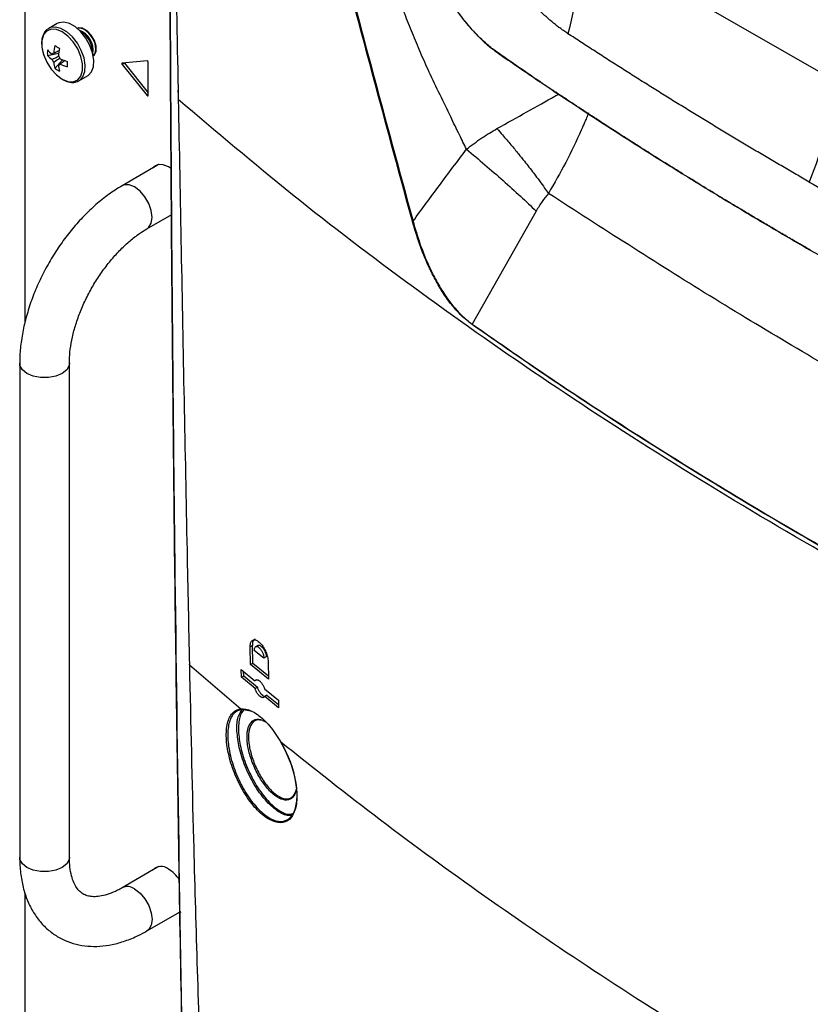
# Model space of a CAD drawing. Header units: millimetres. Extents: x 155400 to 158181, y 110641 to 115017.
# Tile 99 of 126: x 157511 to 157636, y 114228 to 114383. Entities that reach past the tile are written whole.
import ezdxf

# ---------------------------------------------------------------- set-up
doc = ezdxf.new("R2010")
doc.units = ezdxf.units.MM

msp = doc.modelspace()

# ---------------------------------------------------------------- linework, layer by layer
at = {"color": 7, "linetype": 'Continuous', "lineweight": 25}
for p, q in [((157512.27, 114485.14), (157512.27, 114334.98)), ((157639.64, 114372.93), (157599.75, 114395.95)), ((157517.37, 114382.04), (157516.02, 114381.27)), ((157515.81, 114377.03), (157517.59, 114377.37)), ((157516.99, 114374.97), (157518.18, 114376.34)), ((157517.54, 114375.5), (157517.72, 114375.62)), ((157531.47, 114376.17), (157527.54, 114375.82)), ((157527.9, 114375.81), (157527.54, 114375.61)), ((157527.54, 114375.61), (157531.47, 114370.73)), ((157527.9, 114375.81), (157531.63, 114371.17)), ((157531.63, 114370.74), (157531.63, 114375.98)), ((157520.77, 114373.04), (157522.12, 114373.82)), ((157520.72, 114373.01), (157520.77, 114373.04)), ((157531.63, 114370.82), (157531.47, 114370.73)), ((157533.12, 114359.78), (157527.55, 114356.56)), ((157532.99, 114359.8), (157532.77, 114359.57)), ((157533.3, 114359.88), (157533.11, 114359.77)), ((157533.38, 114359.89), (157533.12, 114359.78)), ((157533.12, 114359.77), (157533.12, 114359.78)), ((157531.45, 114349.81), (157535.33, 114352.04)), ((157592.56, 114352.59), (157582.51, 114334.83)), ((157511.46, 114328.69), (157511.46, 114251.12)), ((157519.26, 114251.12), (157519.26, 114328.69)), ((157548, 114284.36), (157547.65, 114284.16)), ((157547.7, 114281.41), (157547.65, 114284.16)), ((157548.06, 114281.62), (157548, 114284.36)), ((157548.86, 114284.38), (157548.51, 114284.17)), ((157549.82, 114282.37), (157548.3, 114283.61)), ((157550.17, 114282.57), (157549.82, 114282.37)), ((157538.09, 114281.37), (157538.09, 114281.37)), ((157538.11, 114281.32), (157546.18, 114274.43)), ((157538.11, 114281.32), (157538.11, 114281.32)), ((157547.7, 114281.41), (157548.06, 114281.62)), ((157550.53, 114279.08), (157547.7, 114281.41)), ((157548.06, 114281.62), (157550.52, 114279.59)), ((157550.47, 114281.83), (157550.53, 114279.08)), ((157546.26, 114280.6), (157548.4, 114278.81)), ((157546.28, 114279.39), (157546.26, 114280.6)), ((157546.28, 114279.39), (157546.64, 114279.59)), ((157548.43, 114277.6), (157546.28, 114279.39)), ((157546.64, 114279.59), (157546.62, 114280.29)), ((157546.64, 114279.59), (157548.78, 114277.81)), ((157548.68, 114278.97), (157548.4, 114278.81)), ((157548.43, 114277.6), (157548.78, 114277.81)), ((157549.91, 114277.57), (157552.08, 114275.79)), ((157550.29, 114276.56), (157549.94, 114276.35)), ((157552.11, 114274.58), (157549.94, 114276.35)), ((157550.29, 114276.56), (157552.1, 114275.09)), ((157552.08, 114275.79), (157552.11, 114274.58)), ((157547.97, 114274), (157546.36, 114274.34)), ((157533.12, 114249.54), (157527.55, 114246.33)), ((157532.99, 114249.57), (157532.77, 114249.34)), ((157533.3, 114249.65), (157533.11, 114249.54)), ((157533.38, 114249.66), (157533.12, 114249.54)), ((157533.12, 114249.54), (157533.12, 114249.54)), ((157512.27, 114245.55), (157512.27, 114116.88)), ((157531.45, 114239.57), (157536.64, 114242.57))]:
    msp.add_line(p, q, dxfattribs=at)
at = {"color": 7, "linetype": 'Continuous', "lineweight": 25, "flags": 128}
for points in [[(157520.77, 114373.04), (157520.85, 114373.09), (157521.38, 114373.65), (157521.69, 114374.47), (157521.75, 114375.48), (157521.56, 114376.62), (157521.14, 114377.81), (157520.52, 114378.94), (157519.74, 114379.94), (157518.86, 114380.73), (157517.94, 114381.26), (157517.06, 114381.48), (157516.28, 114381.39), (157515.99, 114381.25)], [(157522.12, 114373.82), (157522.2, 114373.87), (157522.73, 114374.42), (157523.03, 114375.24), (157523.1, 114376.26), (157522.91, 114377.4), (157522.49, 114378.58), (157521.87, 114379.72), (157521.08, 114380.72), (157520.2, 114381.51), (157519.29, 114382.04), (157518.41, 114382.26), (157517.63, 114382.16), (157517.37, 114382.04)], [(157523.02, 114376.93), (157523.17, 114377.06), (157523.45, 114377.64), (157523.46, 114378.45), (157523.2, 114379.35), (157522.7, 114380.21), (157522.05, 114380.89), (157521.35, 114381.29), (157520.7, 114381.33), (157520.52, 114381.26)], [(157523.01, 114376.94), (157523.3, 114377.31), (157523.43, 114378.02), (157523.3, 114378.88), (157522.91, 114379.76), (157522.34, 114380.53), (157521.66, 114381.08), (157520.99, 114381.31), (157520.52, 114381.26)], [(157518.14, 114373.28), (157519.04, 114372.91), (157519.88, 114372.87), (157520.57, 114373.16), (157521.07, 114373.76), (157521.33, 114374.63), (157521.33, 114375.69), (157521.07, 114376.86), (157520.57, 114378.03), (157519.88, 114379.13), (157519.04, 114380.05), (157518.14, 114380.72), (157517.23, 114381.1), (157516.4, 114381.14), (157515.7, 114380.84), (157515.21, 114380.24), (157514.95, 114379.37), (157514.95, 114378.31), (157515.21, 114377.15), (157515.7, 114375.97), (157516.4, 114374.88), (157517.23, 114373.96), (157518.14, 114373.28)], [(157527.54, 114375.82), (157527.52, 114375.82), (157527.5, 114375.8), (157527.49, 114375.78), (157527.49, 114375.75), (157527.49, 114375.71), (157527.5, 114375.68), (157527.52, 114375.64), (157527.54, 114375.61)], [(157527.87, 114375.85), (157527.87, 114375.85), (157527.9, 114375.81)], [(157531.47, 114370.73), (157531.49, 114370.7), (157531.52, 114370.68), (157531.55, 114370.67), (157531.57, 114370.67), (157531.59, 114370.67), (157531.61, 114370.69), (157531.62, 114370.71), (157531.63, 114370.74)], [(157535.28, 114359.19), (157534.81, 114359.51), (157533.97, 114359.85), (157533.21, 114359.87), (157532.6, 114359.56), (157532.41, 114359.37)], [(157531.46, 114349.81), (157531.74, 114350.03), (157532.13, 114350.69), (157532.26, 114351.59), (157532.13, 114352.66), (157531.74, 114353.77), (157531.13, 114354.83), (157530.36, 114355.72), (157529.5, 114356.37), (157528.65, 114356.71), (157527.88, 114356.7), (157527.55, 114356.56)], [(157519.26, 114328.68), (157519.21, 114328.34), (157518.84, 114327.67), (157518.12, 114327.1), (157517.13, 114326.68), (157515.97, 114326.47), (157514.75, 114326.47), (157513.59, 114326.68), (157512.6, 114327.1), (157511.89, 114327.67), (157511.51, 114328.34), (157511.46, 114328.69)], [(157519.26, 114251.12), (157519.21, 114250.77), (157518.84, 114250.1), (157518.12, 114249.53), (157517.13, 114249.11), (157515.97, 114248.9), (157514.75, 114248.9), (157513.59, 114249.11), (157512.6, 114249.53), (157511.89, 114250.1), (157511.51, 114250.77), (157511.46, 114251.12)], [(157529.5, 114246.14), (157530.36, 114245.49), (157531.13, 114244.59), (157531.74, 114243.54), (157532.13, 114242.42), (157532.26, 114241.36), (157532.13, 114240.45), (157531.74, 114239.79), (157531.45, 114239.57)], [(157536.31, 114242.38), (157536.73, 114242.51), (157536.81, 114242.55)]]:
    msp.add_lwpolyline(points, dxfattribs=at)
at = {"color": 7, "linetype": 'Continuous', "lineweight": 25}
for centre, radius, start, end in [((157519.57, 114377.83), 3.41, 350.7486, 68.8122), ((157519.26, 114377.65), 3.6, 358.8506, 61.144), ((157526.54, 114376.47), 9.77, 167.7, 174.567), ((157525.61, 114392.63), 16.5, 238.5426, 241.4628), ((157521.33, 114377.45), 5.53, 175.64, 184.36), ((157519.74, 114381.69), 5.48, 224.1814, 234.2778), ((157519.74, 114380.84), 5.48, 224.1814, 234.2778), ((157516.84, 114377.03), 0.36, 94.0392, 145.9716), ((157527.26, 114376.05), 9.77, 167.7, 174.567), ((157516.16, 114375.86), 1.77, 21.1423, 38.8577), ((157518.19, 114377.03), 1.77, 201.1423, 218.8577), ((157522.27, 114376.47), 5.48, 185.7248, 195.8206), ((157517.52, 114375.86), 0.36, 274.0392, 325.9716), ((157523, 114376.05), 5.48, 185.7248, 195.8206), ((157521.88, 114385.38), 9.77, 245.4356, 252.3023), ((157521.88, 114384.54), 9.77, 245.4356, 252.3023), ((157535.4, 114375.66), 16.5, 178.5397, 181.4603), ((157531.43, 114375.98), 0.198, 358.8081, 78.781), ((157520.12, 114379.54), 5.53, 235.6424, 244.363), ((157536.37, 114371.5), 0.0611, 132.3554, 232.9058), ((157533.69, 114247.94), 1.74, 50.0303, 136.908), ((157531.78, 114244.43), 5.71, 33.2626, 58.0188), ((157528.37, 114244.62), 1.9, 53.2426, 115.0564)]:
    msp.add_arc(centre, radius, start, end, dxfattribs=at)
for points, knots in [([(157535.37, 114459.18), (157535.46, 114441.39), (157535.55, 114421.52), (157535.93, 114393.42), (157536.13, 114381.93), (157536.31, 114372.55), (157536.34, 114371.45)], [0, 0, 0, 0, 0.605888, 0.677171, 0.962307, 1, 1, 1, 1]), ([(157539.67, 114110.42), (157539.17, 114128.47), (157538.16, 114164.57), (157536.99, 114218.95), (157536.08, 114273.5), (157535.42, 114330.54), (157535, 114390.05), (157535, 114431.44), (157535, 114452.14)], [0, 0, 0, 0, 0.159941, 0.319882, 0.479846, 0.639809, 0.819901, 1, 1, 1, 1]), ([(157535, 114452.03), (157535, 114431.33), (157535, 114389.93), (157535.31, 114346.71), (157535.6, 114316.12), (157536.06, 114274.08), (157537.17, 114203.28), (157538.85, 114140.94), (157539.67, 114110.3)], [0, 0, 0, 0, 0.180095, 0.360191, 0.377735, 0.447914, 0.728634, 1, 1, 1, 1]), ([(157581.61, 114362.29), (157581.25, 114363.04), (157580.42, 114364.73), (157579.03, 114367.57), (157577.44, 114370.87), (157575.83, 114374.22), (157574.38, 114377.45), (157573.11, 114380.49), (157571.96, 114383.42), (157570.65, 114386.98), (157569.18, 114391.33), (157567.97, 114395.28), (157567.17, 114398.06), (157566.75, 114399.54), (157566.33, 114401.04), (157565.91, 114402.57), (157565.5, 114404.12), (157565.02, 114405.94), (157564.41, 114408.34), (157563.58, 114411.65), (157562.58, 114415.63), (157561.54, 114419.78), (157560.58, 114423.54), (157559.65, 114427.06), (157558.58, 114430.94), (157557.29, 114435.28), (157555.76, 114440.03), (157554.07, 114444.73), (157552.79, 114447.89), (157552.16, 114449.46)], [0, 0, 0, 0, 0.026668, 0.060584, 0.101979, 0.144711, 0.180837, 0.216471, 0.251533, 0.282923, 0.340106, 0.401029, 0.417574, 0.434353, 0.451362, 0.468595, 0.486047, 0.503712, 0.529821, 0.566983, 0.615065, 0.663692, 0.706365, 0.741505, 0.782176, 0.837243, 0.888759, 0.944634, 1, 1, 1, 1]), ([(157573.12, 114350.98), (157569.91, 114362.8), (157563.49, 114386.45), (157555.06, 114419.1), (157549.91, 114439.95), (157547.71, 114448.85)], [0, 0, 0, 0, 0.364441, 0.728882, 1, 1, 1, 1]), ([(157547.86, 114448.86), (157550.05, 114439.97), (157555.19, 114419.11), (157563.59, 114386.46), (157570.01, 114362.81), (157573.22, 114350.98)], [0, 0, 0, 0, 0.2711165, 0.6355573, 1, 1, 1, 1]), ([(157561.8, 114426.58), (157562.3, 114425.33), (157563.3, 114422.81), (157564.8, 114419.03), (157566.32, 114415.23), (157567.81, 114411.53), (157569.34, 114407.74), (157570.88, 114403.96), (157572.46, 114400.08), (157573.73, 114396.98), (157574.77, 114394.46), (157575.38, 114392.99), (157575.79, 114392), (157575.99, 114391.52), (157576.16, 114391.11), (157576.43, 114390.49), (157576.78, 114389.73), (157577.37, 114388.51), (157578.17, 114387.04), (157579.21, 114385.33), (157580.31, 114383.71), (157581.48, 114382.19), (157582.49, 114381.02), (157583.32, 114380.14), (157583.96, 114379.51), (157584.6, 114378.92), (157585.24, 114378.38), (157585.77, 114377.97), (157586.2, 114377.66), (157586.6, 114377.37), (157587.21, 114376.95), (157587.94, 114376.44), (157588.74, 114375.89), (157589.98, 114375.04), (157593.52, 114372.63), (157601.31, 114367.43), (157609.7, 114362.05), (157616.8, 114357.65), (157620.48, 114355.39), (157624.2, 114353.14), (157627.94, 114350.91), (157631.7, 114348.7), (157634.23, 114347.23), (157635.49, 114346.5)], [0, 0, 0, 0, 0.031284, 0.062751, 0.094402, 0.126236, 0.155226, 0.189353, 0.220909, 0.25247, 0.267047, 0.284028, 0.289608, 0.291918, 0.296009, 0.299803, 0.307619, 0.31543, 0.331096, 0.346583, 0.362282, 0.377852, 0.393414, 0.401266, 0.409107, 0.417055, 0.424723, 0.43249, 0.436205, 0.440259, 0.447127, 0.458026, 0.466612, 0.475796, 0.502453, 0.593159, 0.751228, 0.792682, 0.834141, 0.875604, 0.91707, 0.958536, 1, 1, 1, 1]), ([(157635.6, 114346.44), (157634.96, 114346.81), (157633.69, 114347.54), (157631.82, 114348.63), (157629.99, 114349.71), (157628.21, 114350.76), (157626.48, 114351.79), (157624.79, 114352.79), (157623.15, 114353.78), (157621.55, 114354.75), (157620, 114355.69), (157618.5, 114356.61), (157617.04, 114357.51), (157615.62, 114358.39), (157614.24, 114359.24), (157612.91, 114360.07), (157611.63, 114360.88), (157610.38, 114361.66), (157609.18, 114362.42), (157608.02, 114363.16), (157606.9, 114363.87), (157605.83, 114364.56), (157604.79, 114365.23), (157603.8, 114365.87), (157602.85, 114366.49), (157601.93, 114367.08), (157601.06, 114367.65), (157600.23, 114368.19), (157599.44, 114368.71), (157598.69, 114369.21), (157597.98, 114369.68), (157597.31, 114370.12), (157596.67, 114370.54), (157596.08, 114370.94), (157595.52, 114371.31), (157595.01, 114371.65), (157594.53, 114371.97), (157594.09, 114372.27), (157593.69, 114372.53), (157593.33, 114372.78), (157593.01, 114373), (157592.72, 114373.19), (157592.47, 114373.36), (157592.27, 114373.5), (157592.09, 114373.61), (157591.96, 114373.7), (157591.87, 114373.77), (157591.17, 114374.24), (157590.15, 114374.93), (157588.96, 114375.75), (157588.22, 114376.26), (157587.62, 114376.68), (157587.03, 114377.09), (157586.44, 114377.5), (157585.96, 114377.85), (157585.44, 114378.25), (157584.73, 114378.83), (157583.56, 114379.92), (157581.98, 114381.61), (157580.52, 114383.47), (157579.31, 114385.26), (157578.39, 114386.75), (157577.46, 114388.43), (157576.75, 114389.87), (157576.09, 114391.36), (157575.63, 114392.5), (157575.13, 114393.69), (157574.78, 114394.56), (157574.22, 114395.91), (157573.38, 114397.94), (157571.75, 114401.93), (157569.6, 114407.21), (157566.94, 114413.78), (157564.38, 114420.18), (157562.67, 114424.52), (157561.84, 114426.61)], [0, 0, 0, 0, 0.020968, 0.041486, 0.061552, 0.081167, 0.100331, 0.119043, 0.137303, 0.155112, 0.172469, 0.189375, 0.205828, 0.22183, 0.23738, 0.252478, 0.267125, 0.28132, 0.295063, 0.308355, 0.321195, 0.333584, 0.345522, 0.357009, 0.368044, 0.378628, 0.388762, 0.398444, 0.407676, 0.416458, 0.424789, 0.43267, 0.4401, 0.447081, 0.453611, 0.459691, 0.465321, 0.470501, 0.475231, 0.479512, 0.483343, 0.486724, 0.489656, 0.492139, 0.494172, 0.495755, 0.49689, 0.497575, 0.520695, 0.533118, 0.540259, 0.547383, 0.554489, 0.561578, 0.568649, 0.571695, 0.580347, 0.594613, 0.614482, 0.639958, 0.652368, 0.666022, 0.680919, 0.697061, 0.702889, 0.718679, 0.725628, 0.732841, 0.740319, 0.759637, 0.783599, 0.840277, 0.891798, 0.947924, 1, 1, 1, 1]), ([(157597.54, 114380.43), (157597.32, 114380.58), (157596.94, 114380.84), (157596.38, 114381.24), (157595.85, 114381.64), (157594.72, 114382.54), (157593.04, 114384.04), (157590.89, 114386.33), (157588.84, 114388.89), (157586.93, 114391.68), (157585.47, 114394.15), (157584.41, 114396.19), (157583.68, 114397.71), (157582.98, 114399.29), (157582.56, 114400.36), (157582.33, 114400.94)], [0, 0, 0, 0, 0.036569, 0.062495, 0.093014, 0.12499, 0.249947, 0.374831, 0.499852, 0.62501, 0.749827, 0.812057, 0.874927, 0.931731, 1, 1, 1, 1]), ([(157516, 114381.22), (157515.95, 114381.2), (157515.66, 114381.09), (157515.3, 114380.6), (157514.97, 114379.83), (157514.87, 114378.88), (157514.98, 114377.85), (157515.22, 114377.15), (157515.33, 114376.83)], [0, 0, 0, 0, 0.037791, 0.228231, 0.418766, 0.617712, 0.823002, 1, 1, 1, 1]), ([(157635.43, 114357.14), (157634.74, 114357.54), (157633.35, 114358.35), (157631.28, 114359.56), (157629.19, 114360.78), (157627.11, 114362.01), (157625.02, 114363.26), (157622.92, 114364.51), (157620.82, 114365.78), (157618.72, 114367.05), (157616.61, 114368.34), (157614.5, 114369.64), (157612.39, 114370.95), (157610.28, 114372.27), (157608.16, 114373.61), (157606.04, 114374.95), (157603.92, 114376.3), (157601.79, 114377.67), (157599.67, 114379.05), (157598.25, 114379.97), (157597.54, 114380.43)], [0, 0, 0, 0, 0.052918, 0.10615, 0.159697, 0.213556, 0.267727, 0.322211, 0.377005, 0.432109, 0.487522, 0.543243, 0.599272, 0.655607, 0.712248, 0.769194, 0.826442, 0.883994, 0.941847, 1, 1, 1, 1]), ([(157516.54, 114376.4), (157516.62, 114376.43), (157516.96, 114376.6), (157517.3, 114376.77), (157517.56, 114376.9)], [0, 0, 0, 0, 0.23369, 1, 1, 1, 1]), ([(157516.81, 114377.39), (157516.89, 114377.43), (157517.17, 114377.57), (157517.46, 114377.71), (157517.67, 114377.81)], [0, 0, 0, 0, 0.257038, 1, 1, 1, 1]), ([(157517.8, 114376.58), (157517.54, 114376.41), (157517.21, 114376.19), (157516.89, 114375.97), (157516.81, 114375.92)], [0, 0, 0, 0, 0.775243, 1, 1, 1, 1]), ([(157518.6, 114376.2), (157518.41, 114376.06), (157518.15, 114375.88), (157517.88, 114375.71), (157517.82, 114375.66)], [0, 0, 0, 0, 0.74301, 1, 1, 1, 1]), ([(157518.17, 114373.25), (157518.33, 114373.17), (157518.8, 114372.92), (157519.54, 114372.75), (157520.25, 114372.77), (157520.58, 114372.97), (157520.69, 114373.04)], [0, 0, 0, 0, 0.181956, 0.528848, 0.834368, 1, 1, 1, 1]), ([(157536.31, 114371.5), (157536.32, 114371.18), (157536.33, 114370.78), (157536.33, 114370.38), (157536.34, 114370.29)], [0, 0, 0, 0, 0.783143, 1, 1, 1, 1]), ([(157536.34, 114371.45), (157536.34, 114371.37), (157536.35, 114370.96), (157536.36, 114370.51), (157536.36, 114370.14), (157536.36, 114370.1)], [0, 0, 0, 0, 0.1789254, 0.8946268, 1, 1, 1, 1]), ([(157586.4, 114365.52), (157587.98, 114366.41), (157591.18, 114368.2), (157594.4, 114370), (157595.93, 114370.86), (157596.15, 114370.98)], [0, 0, 0, 0, 0.457611, 0.924239, 1, 1, 1, 1]), ([(157757.64, 114242.35), (157748.96, 114245.76), (157731.6, 114252.57), (157706.52, 114263.56), (157682.17, 114275.07), (157658.62, 114287.15), (157635.89, 114299.75), (157614.05, 114312.87), (157593.1, 114326.47), (157573.13, 114340.55), (157554.08, 114355.05), (157542.27, 114365.08), (157536.36, 114370.1)], [0, 0, 0, 0, 0.100013, 0.199862, 0.299712, 0.399716, 0.499806, 0.599806, 0.69988, 0.799952, 0.89994, 1, 1, 1, 1]), ([(157536.36, 114370.1), (157536.51, 114362.23), (157536.81, 114346.48), (157537.26, 114322.88), (157537.7, 114301.16), (157537.98, 114287.31), (157538.11, 114281.32)], [0, 0, 0, 0, 0.26583, 0.531661, 0.797492, 1, 1, 1, 1]), ([(157600.77, 114367.98), (157600.75, 114367.93), (157600.63, 114367.62), (157600.4, 114367.07), (157600.1, 114366.37), (157599.84, 114365.78), (157598.96, 114363.77), (157597.34, 114360.33), (157595.41, 114356.97), (157594.47, 114355.35)], [0, 0, 0, 0, 0.010907, 0.07768, 0.135026, 0.183048, 0.221846, 0.623225, 1, 1, 1, 1]), ([(157581.61, 114362.29), (157582.41, 114362.9), (157583.98, 114364.1), (157585.6, 114365.05), (157586.4, 114365.52)], [0, 0, 0, 0, 0.5114981, 1, 1, 1, 1]), ([(157586.4, 114365.52), (157586.69, 114365.19), (157587.43, 114364.36), (157588.56, 114363.04), (157589.71, 114361.66), (157590.65, 114360.49), (157591.45, 114359.47), (157592.24, 114358.44), (157593.06, 114357.33), (157593.82, 114356.28), (157594.28, 114355.63), (157594.47, 114355.35)], [0, 0, 0, 0, 0.096899, 0.247571, 0.387508, 0.500493, 0.589027, 0.685119, 0.801331, 0.915716, 1, 1, 1, 1]), ([(157573.22, 114350.98), (157574.6, 114352.86), (157577.38, 114356.65), (157580.2, 114360.4), (157581.61, 114362.29)], [0, 0, 0, 0, 0.497363, 1, 1, 1, 1]), ([(157581.61, 114362.29), (157582.58, 114361.48), (157584.54, 114359.84), (157587.39, 114357.35), (157590.12, 114354.89), (157591.75, 114353.35), (157592.56, 114352.59)], [0, 0, 0, 0, 0.245291, 0.495477, 0.747992, 1, 1, 1, 1]), ([(157527.55, 114356.56), (157527.18, 114356.34), (157526.12, 114355.7), (157524.41, 114354.45), (157522.47, 114352.76), (157520.62, 114350.86), (157518.9, 114348.78), (157517.31, 114346.56), (157515.88, 114344.21), (157514.62, 114341.77), (157513.55, 114339.26), (157512.68, 114336.72), (157512.03, 114334.17), (157511.61, 114331.69), (157511.47, 114329.87), (157511.46, 114328.9), (157511.46, 114328.69)], [0, 0, 0, 0, 0.042687, 0.121522, 0.200167, 0.278586, 0.35676, 0.434746, 0.512638, 0.590541, 0.668547, 0.746759, 0.825296, 0.904264, 0.979289, 1, 1, 1, 1]), ([(157635.43, 114357.14), (157638.71, 114355.25), (157642, 114353.37), (157647, 114350.58), (157650.34, 114348.73), (157655.39, 114345.96), (157660.48, 114343.23), (157665.61, 114340.51), (157670.78, 114337.81), (157674.25, 114336.03), (157675.99, 114335.15)], [0, 0, 0, 0, 0.25, 0.25, 0.375, 0.5, 0.625, 0.75, 0.875, 1, 1, 1, 1]), ([(157594.47, 114355.35), (157594.13, 114354.94), (157593.43, 114354.1), (157592.86, 114353.1), (157592.56, 114352.59)], [0, 0, 0, 0, 0.4789374, 1, 1, 1, 1]), ([(157699.51, 114294.71), (157690.42, 114299.4), (157672.22, 114308.78), (157645.7, 114323.78), (157619.67, 114339.12), (157602.87, 114349.94), (157594.47, 114355.35)], [0, 0, 0, 0, 0.249944, 0.5, 0.750057, 1, 1, 1, 1]), ([(157582.5, 114334.76), (157581.93, 114335.21), (157580.89, 114336.02), (157579.44, 114337.64), (157578.09, 114339.45), (157576.81, 114341.56), (157575.46, 114344.27), (157574.17, 114347.44), (157573.47, 114349.8), (157573.12, 114350.98)], [0, 0, 0, 0, 0.134412, 0.245613, 0.356879, 0.487855, 0.618997, 0.809329, 1, 1, 1, 1]), ([(157573.22, 114350.98), (157573.56, 114349.8), (157574.25, 114347.46), (157575.52, 114344.29), (157576.86, 114341.6), (157578.13, 114339.49), (157579.47, 114337.69), (157580.91, 114336.09), (157581.95, 114335.23), (157582.51, 114334.83), (157582.51, 114334.83)], [0, 0, 0, 0, 0.190847, 0.381353, 0.512486, 0.643451, 0.754624, 0.865729, 0.999997, 1, 1, 1, 1]), ([(157519.26, 114328.69), (157519.27, 114328.98), (157519.28, 114329.83), (157519.45, 114331.36), (157519.83, 114333.29), (157520.41, 114335.3), (157521.19, 114337.34), (157522.14, 114339.38), (157523.25, 114341.36), (157524.51, 114343.25), (157525.87, 114345), (157527.31, 114346.58), (157528.79, 114347.95), (157530.19, 114349.03), (157531.06, 114349.57), (157531.45, 114349.81)], [0, 0, 0, 0, 0.041487, 0.121235, 0.201565, 0.282515, 0.363994, 0.445858, 0.52794, 0.610066, 0.692013, 0.773596, 0.854647, 0.935019, 1, 1, 1, 1]), ([(157635.49, 114346.5), (157643.18, 114342.16), (157658.56, 114333.49), (157675.7, 114324.72), (157685.95, 114319.74), (157689.03, 114318.2), (157692.14, 114316.95), (157695.15, 114316.49), (157697.89, 114316.78), (157699.65, 114317.27), (157700.35, 114317.82), (157700.37, 114317.84)], [0, 0, 0, 0, 0.362856, 0.725723, 0.771088, 0.816445, 0.861812, 0.907346, 0.952903, 0.99829, 1, 1, 1, 1]), ([(157635.6, 114346.44), (157635.57, 114346.42), (157635.54, 114346.42), (157635.5, 114346.44), (157635.49, 114346.47), (157635.49, 114346.5)], [0, 0, 0, 0, 0.5, 0.5, 1, 1, 1, 1]), ([(157695.08, 114269.77), (157689.99, 114272.21), (157679.82, 114277.08), (157664.96, 114284.67), (157650.39, 114292.46), (157636.13, 114300.48), (157622.19, 114308.72), (157608.58, 114317.2), (157595.3, 114325.85), (157586.77, 114331.79), (157582.5, 114334.76)], [0, 0, 0, 0, 0.124304, 0.2486083, 0.3732211, 0.4978339, 0.6232177, 0.7486014, 0.8743008, 1, 1, 1, 1]), ([(157582.51, 114334.83), (157586.77, 114331.87), (157595.28, 114325.95), (157608.55, 114317.3), (157622.18, 114308.82), (157636.13, 114300.57), (157650.38, 114292.55), (157664.93, 114284.77), (157679.8, 114277.17), (157689.99, 114272.28), (157695.09, 114269.84)], [0, 0, 0, 0, 0.125383, 0.250767, 0.376467, 0.502166, 0.626471, 0.750776, 0.875388, 1, 1, 1, 1]), ([(157547.65, 114284.16), (157547.66, 114284.36), (157547.68, 114284.77), (157547.91, 114285.15), (157548.25, 114285.31), (157548.69, 114285.2), (157549.17, 114284.84), (157549.65, 114284.27), (157550.06, 114283.54), (157550.35, 114282.76), (157550.46, 114282.18), (157550.47, 114281.89), (157550.47, 114281.83)], [0, 0, 0, 0, 0.105664, 0.211291, 0.317898, 0.42617, 0.535715, 0.645566, 0.754613, 0.862132, 0.968107, 1, 1, 1, 1]), ([(157548.39, 114285.4), (157548.29, 114285.31), (157548.09, 114285.14), (157548, 114284.71), (157548, 114284.43), (157548, 114284.36)], [0, 0, 0, 0, 0.436008, 0.866386, 1, 1, 1, 1]), ([(157548.3, 114283.61), (157548.31, 114283.74), (157548.32, 114283.93), (157548.41, 114284.09), (157548.53, 114284.21), (157548.74, 114284.23), (157548.99, 114284.09), (157549.19, 114283.89), (157549.38, 114283.65), (157549.55, 114283.36), (157549.68, 114283.05), (157549.78, 114282.73), (157549.8, 114282.51), (157549.82, 114282.37)], [0, 0, 0, 0, 0.119549, 0.183486, 0.250084, 0.374877, 0.499653, 0.569405, 0.634404, 0.749734, 0.814194, 0.877447, 1, 1, 1, 1]), ([(157548.87, 114284.36), (157548.9, 114284.38), (157549, 114284.44), (157549.21, 114284.38), (157549.47, 114284.19), (157549.73, 114283.88), (157549.95, 114283.49), (157550.1, 114283.07), (157550.16, 114282.76), (157550.17, 114282.61), (157550.17, 114282.57)], [0, 0, 0, 0, 0.0916109, 0.235779, 0.3816415, 0.5279407, 0.6732023, 0.8164334, 0.9575778, 1, 1, 1, 1]), ([(157538.11, 114281.32), (157538.31, 114272.17), (157538.8, 114250.09), (157539.88, 114215.27), (157541.11, 114183.26), (157542, 114164.14), (157542.29, 114157.77)], [0, 0, 0, 0, 0.220386, 0.532221, 0.844084, 1, 1, 1, 1]), ([(157548.4, 114278.81), (157548.46, 114278.88), (157548.57, 114279), (157548.83, 114279), (157549.12, 114278.84), (157549.42, 114278.53), (157549.69, 114278.12), (157549.85, 114277.77), (157549.91, 114277.59), (157549.91, 114277.57)], [0, 0, 0, 0, 0.161543, 0.323015, 0.486158, 0.650437, 0.814196, 0.976015, 1, 1, 1, 1]), ([(157548.78, 114277.81), (157548.84, 114277.65), (157548.96, 114277.33), (157549.22, 114276.91), (157549.51, 114276.59), (157549.79, 114276.39), (157549.94, 114276.39), (157550.01, 114276.39)], [0, 0, 0, 0, 0.20726, 0.414428, 0.623922, 0.836127, 1, 1, 1, 1]), ([(157549.94, 114276.35), (157549.88, 114276.29), (157549.77, 114276.16), (157549.51, 114276.17), (157549.22, 114276.33), (157548.92, 114276.63), (157548.65, 114277.05), (157548.5, 114277.39), (157548.43, 114277.58), (157548.43, 114277.6)], [0, 0, 0, 0, 0.161465, 0.32286, 0.485894, 0.650123, 0.813942, 0.975878, 1, 1, 1, 1]), ([(157552.4, 114269.3), (157552.89, 114268.36), (157553.88, 114266.48), (157554.78, 114263.42), (157555.1, 114260.63), (157554.78, 114258.38), (157553.88, 114256.91), (157552.47, 114256.38), (157550.71, 114256.88), (157548.8, 114258.37), (157546.96, 114260.69), (157545.41, 114263.58), (157544.33, 114266.67), (157543.83, 114269.58), (157543.94, 114272.02), (157544.65, 114273.73), (157545.53, 114274.33), (157546.1, 114274.42), (157546.18, 114274.43)], [0, 0, 0, 0, 0.065695, 0.131411, 0.196595, 0.261503, 0.326685, 0.392588, 0.459405, 0.526987, 0.594838, 0.662269, 0.728724, 0.794097, 0.85882, 0.923647, 0.989268, 1, 1, 1, 1]), ([(157546.36, 114274.34), (157545.9, 114274.2), (157545.37, 114274.04), (157544.67, 114273.18), (157544.17, 114271.98), (157544.06, 114269.58), (157544.55, 114266.71), (157545.61, 114263.67), (157547.13, 114260.83), (157548.34, 114259.3), (157549.56, 114258.05), (157550.82, 114257.07), (157552.54, 114256.58), (157553.91, 114257.09), (157554.81, 114258.53), (157555.12, 114260.75), (157554.8, 114263.49), (157553.92, 114266.51), (157552.95, 114268.36), (157552.46, 114269.29)], [0, 0, 0, 0, 0.0666309, 0.0763559, 0.1411814, 0.2058976, 0.2712607, 0.3377104, 0.4051443, 0.4727547, 0.4730075, 0.5406021, 0.60743, 0.6733383, 0.7385204, 0.8034216, 0.8685965, 0.9343041, 1, 1, 1, 1]), ([(157545.57, 114270.9), (157545.57, 114270.94), (157545.54, 114271.8), (157545.64, 114273.2), (157546.17, 114273.96), (157546.4, 114274.29)], [0, 0, 0, 0, 0.023997, 0.567147, 1, 1, 1, 1]), ([(157546.66, 114274.33), (157546.41, 114273.97), (157545.85, 114273.2), (157545.82, 114271.71), (157545.8, 114270.9)], [0, 0, 0, 0, 0.454795, 1, 1, 1, 1]), ([(157546.18, 114274.43), (157546.18, 114274.43), (157546.69, 114274.48), (157547.84, 114274.24), (157549.75, 114272.88), (157551.31, 114271.04), (157552.14, 114269.74), (157552.4, 114269.3), (157552.4, 114269.3)], [0, 0, 0, 0, 0.000005, 0.288178, 0.576333, 0.864826, 0.999995, 1, 1, 1, 1]), ([(157547.18, 114269.47), (157547.17, 114269.93), (157547.14, 114270.98), (157547.41, 114271.74), (157547.83, 114272.41), (157548.4, 114272.83), (157549.3, 114272.86), (157549.91, 114272.46), (157550.08, 114272.34)], [0, 0, 0, 0, 0.1777938, 0.4158484, 0.4186895, 0.6626475, 0.9068728, 1, 1, 1, 1]), ([(157549.71, 114272.57), (157549.33, 114272.65), (157548.57, 114272.8), (157547.78, 114272.12), (157547.37, 114270.96), (157547.4, 114269.91), (157547.41, 114269.47)], [0, 0, 0, 0, 0.264118, 0.535005, 0.802383, 1, 1, 1, 1]), ([(157554.23, 114257.78), (157554.04, 114257.72), (157553.38, 114257.55), (157551.89, 114258.31), (157550.02, 114259.98), (157548.24, 114262.46), (157546.81, 114265.36), (157545.83, 114268.34), (157545.66, 114270.07), (157545.57, 114270.9)], [0, 0, 0, 0, 0.065305, 0.223642, 0.383249, 0.54253, 0.699845, 0.854366, 1, 1, 1, 1]), ([(157545.8, 114270.9), (157545.89, 114270.07), (157546.06, 114268.38), (157547.02, 114265.44), (157548.42, 114262.59), (157550.17, 114260.14), (157552, 114258.5), (157553.48, 114257.74), (157554.15, 114257.92), (157554.36, 114257.97)], [0, 0, 0, 0, 0.144662, 0.298151, 0.454431, 0.612683, 0.771277, 0.928613, 1, 1, 1, 1]), ([(157554.89, 114261.63), (157554.74, 114261.22), (157554.42, 114260.39), (157553.44, 114259.98), (157552.21, 114260.29), (157550.87, 114261.3), (157549.57, 114262.88), (157548.44, 114264.85), (157547.61, 114266.98), (157547.26, 114268.55), (157547.19, 114269.32), (157547.18, 114269.47)], [0, 0, 0, 0, 0.120275, 0.244581, 0.369039, 0.49233, 0.613442, 0.732608, 0.853256, 0.969961, 1, 1, 1, 1]), ([(157547.41, 114269.47), (157547.42, 114269.32), (157547.49, 114268.57), (157547.83, 114267.03), (157548.64, 114264.95), (157549.74, 114263.02), (157551, 114261.47), (157552.31, 114260.48), (157553.5, 114260.18), (157554.46, 114260.57), (157554.77, 114261.39), (157554.92, 114261.8)], [0, 0, 0, 0, 0.029809, 0.146349, 0.266783, 0.385758, 0.506703, 0.62984, 0.75414, 0.878276, 1, 1, 1, 1]), ([(157552.4, 114269.3), (157557.58, 114265.18), (157567.94, 114256.94), (157584.41, 114244.97), (157601.51, 114233.3), (157619.29, 114221.97), (157637.7, 114210.98), (157656.74, 114200.35), (157676.35, 114190.1), (157696.55, 114180.24), (157717.25, 114170.75), (157731.5, 114164.78), (157738.63, 114161.79)], [0, 0, 0, 0, 0.100003, 0.200035, 0.300159, 0.400217, 0.50023, 0.600324, 0.700383, 0.800282, 0.900117, 1, 1, 1, 1]), ([(157511.46, 114251.12), (157511.47, 114250.69), (157511.49, 114249.45), (157511.73, 114247.49), (157512.27, 114245.31), (157513.09, 114243.33), (157514.16, 114241.57), (157515.46, 114240.09), (157516.94, 114238.9), (157518.56, 114238.01), (157520.31, 114237.42), (157522.14, 114237.12), (157524.05, 114237.11), (157526.02, 114237.38), (157528.04, 114237.95), (157529.87, 114238.7), (157531, 114239.32), (157531.45, 114239.57)], [0, 0, 0, 0, 0.04053, 0.116049, 0.191484, 0.265807, 0.338144, 0.408033, 0.475665, 0.541758, 0.607242, 0.672869, 0.739592, 0.808105, 0.878687, 0.951125, 1, 1, 1, 1]), ([(157527.55, 114246.33), (157527.31, 114246.19), (157526.6, 114245.8), (157525.48, 114245.33), (157524.29, 114245.01), (157523.26, 114244.9), (157522.4, 114244.97), (157521.68, 114245.19), (157521.08, 114245.56), (157520.53, 114246.12), (157520.06, 114246.89), (157519.66, 114247.9), (157519.38, 114249.16), (157519.27, 114250.3), (157519.26, 114250.98), (157519.26, 114251.12)], [0, 0, 0, 0, 0.0425931, 0.1236301, 0.2044358, 0.285694, 0.3692242, 0.4588419, 0.5623969, 0.652972, 0.7350713, 0.813498, 0.8968908, 0.9789055, 1, 1, 1, 1])]:
    msp.add_open_spline(points, degree=3, knots=knots, dxfattribs=at)
for points in [[(157599.75, 114395.95), (157599.64, 114390.69), (157598.87, 114385.39), (157597.54, 114380.43)], [(157639.64, 114372.93), (157638.86, 114367.58), (157637.43, 114362.19), (157635.43, 114357.14)], [(157536.38, 114370.21), (157536.37, 114370.2), (157536.35, 114370.18), (157536.34, 114370.15), (157536.34, 114370.12), (157536.36, 114370.11), (157536.36, 114370.1)], [(157573.22, 114350.98), (157573.21, 114350.98), (157573.19, 114350.98), (157573.16, 114350.97), (157573.14, 114350.97), (157573.13, 114350.98), (157573.12, 114350.98)], [(157582.51, 114334.83), (157582.51, 114334.82), (157582.5, 114334.79), (157582.5, 114334.77), (157582.5, 114334.76)], [(157538.12, 114281.43), (157538.11, 114281.42), (157538.09, 114281.41), (157538.08, 114281.38), (157538.08, 114281.35), (157538.1, 114281.33), (157538.11, 114281.32)], [(157538.12, 114281.43), (157538.11, 114281.42), (157538.09, 114281.4), (157538.08, 114281.37), (157538.08, 114281.34), (157538.1, 114281.33), (157538.11, 114281.32)], [(157546.18, 114274.43), (157546.18, 114274.42), (157546.19, 114274.4), (157546.21, 114274.37), (157546.23, 114274.35), (157546.25, 114274.34), (157546.28, 114274.33), (157546.31, 114274.33), (157546.34, 114274.33), (157546.35, 114274.34), (157546.36, 114274.34)]]:
    msp.add_open_spline(points, degree=3, dxfattribs=at)

doc.saveas('drawing.dxf')
